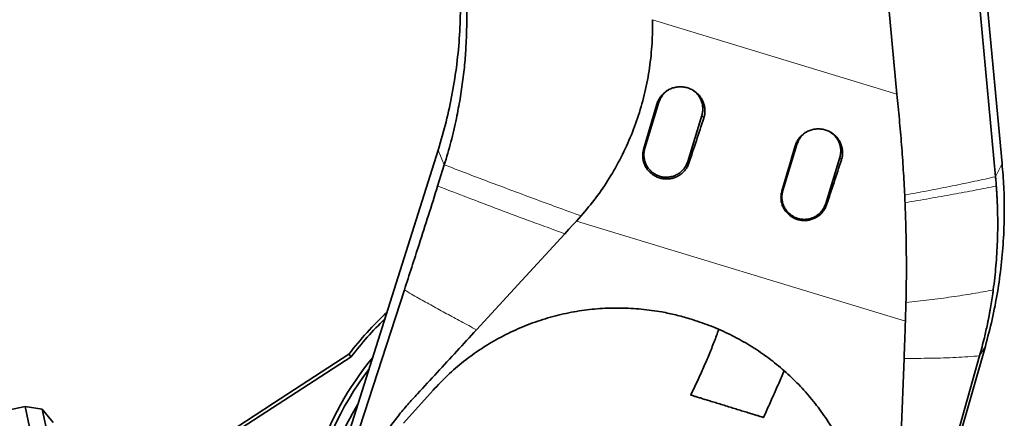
# Model space of a CAD drawing. Header units: millimetres. Extents: x 0 to 11920, y 0 to 8400.
# Tile 20 of 63: x 3141 to 3756, y 5813 to 6062. Entities that reach past the tile are written whole.
import ezdxf

# ---------------------------------------------------------------- set-up
doc = ezdxf.new("R2010")
doc.units = ezdxf.units.MM
doc.header["$LTSCALE"] = 20
doc.styles.add('SLDTEXTSTYLE0', font='TXT', dxfattribs={"width": 0.605})
doc.dimstyles.new('SLDDIMSTYLE0', dxfattribs={"dimtxt": 70, "dimasz": 70, "dimexe": 0, "dimexo": 0.0625, "dimgap": 17.5, "dimtad": 1, "dimdec": 1, "dimrnd": 1e-09, "dimzin": 12, "dimdsep": 46, "dimtxsty": 'SLDTEXTSTYLE0', "dimsah": 1, "dimcen": 0.09, "dimadec": 0, "dimazin": 3, "dimtfac": 1, "dimtofl": 0, "dimtmove": 0, "dimatfit": 3, "dimfxl": 1, "dimfrac": 2, "dimtolj": 1, "dimtzin": 12, "dimarcsym": 0})
doc.dimstyles.new('SLDDIMSTYLE2', dxfattribs={"dimtxt": 70, "dimasz": 70, "dimexe": 0, "dimexo": 0.0625, "dimgap": 17.5, "dimtad": 1, "dimdec": 0, "dimrnd": 1e-09, "dimzin": 12, "dimdsep": 46, "dimtxsty": 'SLDTEXTSTYLE0', "dimsah": 1, "dimcen": 0.09, "dimadec": 0, "dimazin": 3, "dimtfac": 1, "dimtofl": 0, "dimtmove": 0, "dimatfit": 3, "dimfxl": 1, "dimfrac": 2, "dimtolj": 1, "dimtzin": 12, "dimarcsym": 0})

# ---------------------------------------------------------------- blocks, each defined once
blk = doc.blocks.new('_D_10')
at = {"color": 7, "linetype": 'Continuous', "lineweight": 0}
for p, q in [((3510.71, 6860.22), (2427, 6860.22)), ((2457, 6860.22), (2457, 5725.22)), ((3510.71, 5725.22), (2427, 5725.22))]:
    blk.add_line(p, q, dxfattribs=at)
at = {"color": 7, "linetype": 'Continuous', "lineweight": 18}
for points in [[(2457, 6860.22), (2447, 6790.22), (2467, 6790.22)], [(2457, 5725.22), (2467, 5795.22), (2447, 5795.22)]]:
    blk.add_solid(points, dxfattribs=at)
at = {"color": 7, "linetype": 'Continuous', "lineweight": 18, "insert": (2366.76, 6185.78), "char_height": 70, "attachment_point": 1, "rotation": 90, "style": 'SLDTEXTSTYLE0'}
blk.add_mtext('1135', dxfattribs=at)
blk = doc.blocks.new('_D_12')
at = {"color": 7, "linetype": 'Continuous', "lineweight": 0}
for p, q in [((3304.71, 7245.62), (2287, 7245.62)), ((2317, 7245.62), (2317, 4945.22)), ((3395.97, 4945.22), (2287, 4945.22))]:
    blk.add_line(p, q, dxfattribs=at)
at = {"color": 7, "linetype": 'Continuous', "lineweight": 18}
for points in [[(2317, 7245.62), (2307, 7175.62), (2327, 7175.62)], [(2317, 4945.22), (2327, 5015.22), (2307, 5015.22)]]:
    blk.add_solid(points, dxfattribs=at)
at = {"color": 7, "linetype": 'Continuous', "lineweight": 18, "insert": (2226.76, 5988.47), "char_height": 70, "attachment_point": 1, "rotation": 90, "style": 'SLDTEXTSTYLE0'}
blk.add_mtext('2300', dxfattribs=at)

msp = doc.modelspace()

# ---------------------------------------------------------------- linework, layer by layer
at = {"color": 7, "linetype": 'Continuous', "lineweight": 35}
for p, q in [((3750.16, 5963.75), (3692.45, 6583.38)), ((3714.49, 6393.22), (3754.24, 5972.02)), ((3540.16, 6010.24), (3531.38, 5981.55)), ((3558.16, 5973.36), (3566.93, 6002.05)), ((3626.22, 5983.92), (3617.45, 5955.23)), ((3342.94, 5792.3), (3402.37, 5980.33)), ((3406.27, 5971.23), (3402.1, 5957.96)), ((3644.23, 5947.05), (3653, 5975.74)), ((3488.66, 5936.09), (3491.58, 5939.31)), ((3381.35, 5893.11), (3342.36, 5773.47)), ((3694.27, 5885.19), (3693.92, 5873.54)), ((3746.41, 5878.52), (3745.69, 5874.78)), ((3559.34, 5875.14), (3561.12, 5874.6)), ((3743.79, 5858.1), (3691.7, 5674.89)), ((3348.25, 5851.44), (3275.94, 5804.49)), ((3299.71, 5822.43), (3346.8, 5852.99)), ((3346.8, 5852.99), (3348.25, 5851.44)), ((3689.17, 5670.55), (3740.23, 5851.97)), ((3380.78, 5809.97), (3399.31, 5830.6)), ((3144.79, 5820.39), (2933.78, 5775.53)), ((3155.41, 5818.71), (3144.79, 5820.39)), ((3144.79, 5820.39), (3215.49, 5487.82)), ((3162.18, 5810.35), (3155.41, 5818.71)), ((3155.41, 5818.71), (3224.5, 5493.67)), ((3276.77, 5807.53), (3299.71, 5822.43))]:
    msp.add_line(p, q, dxfattribs=at)
at = {"color": 8, "linetype": 'Continuous', "lineweight": 18}
for p, q in [((3536.11, 6061.78), (3688.67, 6015.29)), ((3538.92, 6009.12), (3540.16, 6010.24)), ((3568.11, 6000.26), (3566.93, 6002.05)), ((3625.17, 5982.96), (3626.22, 5983.92)), ((3406.27, 5971.23), (3402.37, 5980.33)), ((3530.62, 5980.85), (3531.38, 5981.55)), ((3558.87, 5972.28), (3558.16, 5973.36)), ((3654, 5974.21), (3653, 5975.74)), ((3750.16, 5963.75), (3754.24, 5972.02)), ((3616.86, 5954.7), (3617.45, 5955.23)), ((3644.76, 5946.23), (3644.23, 5947.05)), ((3693.92, 5873.54), (3488.66, 5936.09)), ((3740.23, 5851.97), (3743.79, 5858.1))]:
    msp.add_line(p, q, dxfattribs=at)
at = {"color": 7, "linetype": 'Continuous', "lineweight": 35, "flags": 128}
for points in [[(3688.67, 6015.29), (3680.37, 6103.04), (3672.08, 6190.79), (3654.08, 6381.25), (3636.11, 6571.47)], [(3481.39, 5928.18), (3483.95, 5930.97), (3486.51, 5933.75), (3488.66, 5936.09)], [(3426.32, 5868.29), (3440.46, 5883.66), (3454.59, 5899.04), (3481.39, 5928.18)]]:
    msp.add_lwpolyline(points, dxfattribs=at)
at = {"color": 7, "linetype": 'Continuous', "lineweight": 35}
for radius, start, end in [(211, 133.15812, 142.73073), (208.9, 134.19889, 142.83047), (198.14, 140.68178, 161.265), (195.42, 142.7779, 168.49058), (189.02, 149.22654, 165.78096)]:
    msp.add_arc((3514.71, 5725.22), radius, start, end, dxfattribs=at)
for centre, ratio, start_param, end_param in [((3599.94, 6090.77), 0.058222, 1.731357, 1.781321), ((3529.54, 6112.22), 0.117537, 4.502087, 4.552049), ((3686.15, 6064.5), 0.058222, 1.731149, 1.781112), ((3615.39, 6086.06), 0.117537, 4.502297, 4.552257)]:
    msp.add_ellipse(centre, major_axis=(175.43, 573.78), ratio=ratio, start_param=start_param, end_param=end_param, dxfattribs=at)
for points, knots in [([(3402.36, 5980.33), (3404.11, 5986.2), (3407.59, 5997.94), (3411.44, 6015.91), (3414.25, 6034.06), (3415.94, 6052.36), (3416.41, 6068.26), (3416.19, 6081.69), (3415.74, 6088.99), (3415.51, 6092.64)], [0, 0, 0, 0, 0.161402, 0.322827, 0.48427, 0.645726, 0.807187, 0.903594, 1, 1, 1, 1]), ([(3419.47, 6085.28), (3419.83, 6079.15), (3420.56, 6066.89), (3420.17, 6054.61), (3419.97, 6048.47)], [0, 0, 0, 0, 0.500019, 1, 1, 1, 1]), ([(3491.58, 5939.31), (3494.72, 5943.04), (3501.02, 5950.51), (3509.35, 5962.82), (3516.79, 5975.94), (3523.08, 5989.7), (3528.18, 6003.89), (3532.07, 6018.51), (3534.31, 6031.09), (3535.45, 6041.38), (3536.13, 6050.76), (3536.12, 6057.58), (3536.11, 6061.78)], [0, 0, 0, 0, 0.11129, 0.223327, 0.337766, 0.453056, 0.564355, 0.676474, 0.791197, 0.848964, 0.906845, 1, 1, 1, 1]), ([(3419.97, 6048.47), (3419.74, 6044.49), (3419.28, 6036.48), (3417.97, 6024.44), (3416.22, 6012.29), (3414.63, 6004.22), (3413.82, 6000.15)], [0, 0, 0, 0, 0.2451451, 0.4935876, 0.7452584, 1, 1, 1, 1]), ([(3538.92, 6009.12), (3539.2, 6009.9), (3539.75, 6011.5), (3541.08, 6013.66), (3542.75, 6015.6), (3544.71, 6017.22), (3546.94, 6018.51), (3549.34, 6019.41), (3551.89, 6019.9), (3554.47, 6019.96), (3557.05, 6019.59), (3559.51, 6018.8), (3561.82, 6017.6), (3563.87, 6016.05), (3565.65, 6014.16), (3567.06, 6012.04), (3568.1, 6009.69), (3568.72, 6007.23), (3568.9, 6004.69), (3568.7, 6002.35), (3568.29, 6000.89), (3568.11, 6000.26)], [0, 0, 0, 0, 0.0523153, 0.1061503, 0.1584648, 0.2122889, 0.264737, 0.3186928, 0.3713653, 0.4255565, 0.4783881, 0.5327539, 0.5855388, 0.639864, 0.6924606, 0.7465968, 0.7989464, 0.8528285, 0.9049444, 0.9585747, 1, 1, 1, 1]), ([(3546.15, 6017.98), (3545.75, 6017.73), (3544.66, 6017.06), (3543.17, 6015.63), (3541.71, 6013.75), (3540.73, 6011.92), (3540.31, 6010.7), (3540.16, 6010.24)], [0, 0, 0, 0, 0.1423959, 0.3814592, 0.6138092, 0.8529029, 1, 1, 1, 1]), ([(3566.93, 6002.05), (3567.12, 6002.8), (3567.51, 6004.33), (3567.6, 6006.69), (3567.31, 6009.05), (3566.62, 6011.31), (3565.57, 6013.45), (3564.17, 6015.34), (3562.64, 6016.89), (3561.5, 6017.62), (3561.01, 6017.94)], [0, 0, 0, 0, 0.127572, 0.258844, 0.386416, 0.51769, 0.645223, 0.776452, 0.904, 1, 1, 1, 1]), ([(3688.67, 6015.29), (3689.17, 6010.03), (3690.16, 5999.51), (3691.55, 5983.76), (3692.68, 5968), (3693.21, 5957.53), (3693.48, 5952.29)], [0, 0, 0, 0, 0.249608, 0.499349, 0.74957, 1, 1, 1, 1]), ([(3413.82, 6000.15), (3412.74, 5995.29), (3410.58, 5985.56), (3407.71, 5976.01), (3406.27, 5971.23)], [0, 0, 0, 0, 0.499527, 1, 1, 1, 1]), ([(3625.17, 5982.96), (3625.44, 5983.75), (3625.99, 5985.32), (3627.31, 5987.47), (3628.96, 5989.38), (3630.9, 5990.99), (3633.1, 5992.25), (3635.48, 5993.14), (3637.99, 5993.61), (3640.55, 5993.67), (3643.08, 5993.3), (3645.52, 5992.52), (3647.79, 5991.33), (3649.83, 5989.8), (3651.57, 5987.94), (3652.98, 5985.83), (3653.99, 5983.51), (3654.61, 5981.07), (3654.78, 5978.58), (3654.58, 5976.26), (3654.18, 5974.84), (3654, 5974.21)], [0, 0, 0, 0, 0.0530763, 0.1061536, 0.1592241, 0.2122958, 0.2654991, 0.3187028, 0.3721381, 0.4255738, 0.479177, 0.5327801, 0.5863395, 0.6398973, 0.6932657, 0.7466327, 0.7997481, 0.8528632, 0.9057342, 0.9586054, 1, 1, 1, 1]), ([(3632.19, 5991.65), (3631.8, 5991.4), (3630.72, 5990.74), (3629.24, 5989.32), (3627.78, 5987.44), (3626.8, 5985.61), (3626.38, 5984.39), (3626.22, 5983.92)], [0, 0, 0, 0, 0.1397719, 0.3795667, 0.6126276, 0.8524529, 1, 1, 1, 1]), ([(3630.39, 5990.3), (3630.28, 5990.23), (3629.17, 5989.45), (3627.59, 5987.3), (3626.68, 5985.05), (3626.22, 5983.92)], [0, 0, 0, 0, 0.052535, 0.526267, 1, 1, 1, 1]), ([(3653, 5975.74), (3653.19, 5976.49), (3653.58, 5978.02), (3653.66, 5980.38), (3653.37, 5982.74), (3652.69, 5985), (3651.63, 5987.13), (3650.24, 5989.03), (3648.7, 5990.58), (3647.55, 5991.32), (3647.06, 5991.64)], [0, 0, 0, 0, 0.127433, 0.258563, 0.385997, 0.517128, 0.644522, 0.775609, 0.903019, 1, 1, 1, 1]), ([(3653, 5975.74), (3653.27, 5976.93), (3653.8, 5979.32), (3653.4, 5983.02), (3652.11, 5986.47), (3650.04, 5989.47), (3648.12, 5990.88), (3647.19, 5991.57)], [0, 0, 0, 0, 0.202333, 0.404665, 0.606998, 0.809331, 1, 1, 1, 1]), ([(3558.87, 5972.28), (3558.57, 5971.51), (3557.98, 5969.99), (3556.61, 5967.94), (3554.92, 5966.13), (3552.95, 5964.63), (3550.74, 5963.48), (3548.36, 5962.7), (3545.87, 5962.34), (3543.36, 5962.38), (3540.89, 5962.85), (3538.54, 5963.7), (3536.38, 5964.93), (3534.45, 5966.48), (3532.83, 5968.33), (3531.53, 5970.41), (3530.62, 5972.68), (3530.09, 5975.06), (3530, 5977.5), (3530.23, 5979.44), (3530.53, 5980.54), (3530.62, 5980.85)], [0, 0, 0, 0, 0.054568, 0.109139, 0.1637, 0.218263, 0.272981, 0.327698, 0.382341, 0.436981, 0.491347, 0.545713, 0.599777, 0.653842, 0.707777, 0.761712, 0.815743, 0.869775, 0.92401, 0.978246, 1, 1, 1, 1]), ([(3531.38, 5981.55), (3531.19, 5980.79), (3530.81, 5979.27), (3530.72, 5976.9), (3531.01, 5974.54), (3531.69, 5972.28), (3532.75, 5970.15), (3534.14, 5968.25), (3535.84, 5966.58), (3537.79, 5965.24), (3539.95, 5964.24), (3542.22, 5963.62), (3544.59, 5963.39), (3546.94, 5963.56), (3549.26, 5964.12), (3551.42, 5965.06), (3553.42, 5966.36), (3555.15, 5967.96), (3556.6, 5969.84), (3557.59, 5971.67), (3558, 5972.89), (3558.16, 5973.36)], [0, 0, 0, 0, 0.0529193, 0.1073729, 0.1602924, 0.2147467, 0.2676598, 0.3221063, 0.3750258, 0.4294793, 0.482422, 0.5369016, 0.5898226, 0.6442783, 0.697191, 0.7516368, 0.804568, 0.8590346, 0.9119715, 0.9664448, 1, 1, 1, 1]), ([(3754.24, 5972.02), (3754.63, 5967.18), (3755.42, 5957.48), (3755.74, 5942.03), (3755.3, 5925.71), (3753.87, 5908.59), (3751.49, 5891.57), (3748.23, 5874.7), (3745.27, 5863.63), (3743.79, 5858.1)], [0, 0, 0, 0, 0.1267967, 0.2535961, 0.4028951, 0.5521898, 0.7014751, 0.8507465, 1, 1, 1, 1]), ([(3750.64, 5957.96), (3750.56, 5959.04), (3750.41, 5960.97), (3750.24, 5962.9), (3750.16, 5963.75)], [0, 0, 0, 0, 0.559999, 1, 1, 1, 1]), ([(3402.1, 5957.96), (3400.18, 5951.86), (3396.33, 5939.66), (3390.94, 5922.77), (3385.94, 5907.24), (3382.88, 5897.82), (3381.35, 5893.11)], [0, 0, 0, 0, 0.2797681, 0.5598309, 0.7799477, 1, 1, 1, 1]), ([(3644.76, 5946.23), (3644.47, 5945.49), (3643.89, 5944), (3642.55, 5941.98), (3640.9, 5940.2), (3638.96, 5938.71), (3636.78, 5937.56), (3634.43, 5936.79), (3631.98, 5936.42), (3629.5, 5936.46), (3627.06, 5936.91), (3624.74, 5937.74), (3622.59, 5938.95), (3620.69, 5940.47), (3619.07, 5942.29), (3617.79, 5944.35), (3616.88, 5946.58), (3616.35, 5948.93), (3616.25, 5951.34), (3616.48, 5953.27), (3616.77, 5954.37), (3616.86, 5954.7)], [0, 0, 0, 0, 0.054033, 0.108068, 0.16261, 0.217151, 0.271866, 0.326579, 0.381225, 0.43587, 0.490248, 0.544625, 0.598697, 0.652769, 0.706707, 0.760646, 0.814674, 0.868703, 0.922931, 0.977159, 1, 1, 1, 1]), ([(3617.45, 5955.23), (3617.18, 5954.04), (3616.65, 5951.65), (3617.05, 5947.95), (3618.33, 5944.49), (3620.48, 5941.48), (3623.34, 5939.13), (3626.7, 5937.6), (3630.35, 5936.99), (3634.03, 5937.34), (3637.49, 5938.64), (3640.49, 5940.79), (3642.89, 5943.62), (3643.78, 5945.91), (3644.23, 5947.05)], [0, 0, 0, 0, 0.083333, 0.166667, 0.25, 0.333333, 0.416667, 0.5, 0.583333, 0.666667, 0.75, 0.833333, 0.916667, 1, 1, 1, 1]), ([(3617.45, 5955.23), (3617.26, 5954.45), (3616.86, 5952.86), (3616.79, 5950.43), (3617.12, 5948.04), (3617.83, 5945.79), (3618.92, 5943.68), (3620.33, 5941.79), (3622.06, 5940.15), (3624.02, 5938.84), (3626.19, 5937.86), (3628.48, 5937.27), (3630.85, 5937.07), (3633.2, 5937.27), (3635.5, 5937.87), (3637.66, 5938.83), (3639.63, 5940.16), (3641.35, 5941.78), (3642.77, 5943.69), (3643.7, 5945.48), (3644.09, 5946.64), (3644.23, 5947.05)], [0, 0, 0, 0, 0.054946, 0.111616, 0.164551, 0.219022, 0.271938, 0.326388, 0.379304, 0.433754, 0.486694, 0.541172, 0.594099, 0.648563, 0.701475, 0.755921, 0.808846, 0.863305, 0.916248, 0.970727, 1, 1, 1, 1]), ([(3693.48, 5952.29), (3693.5, 5951.81), (3693.55, 5950.85), (3693.62, 5949.29), (3693.66, 5948.2), (3693.69, 5947.59)], [0, 0, 0, 0, 0.305021, 0.610042, 1, 1, 1, 1]), ([(3751.31, 5923.37), (3751.38, 5925.73), (3751.51, 5930), (3751.52, 5935.76), (3751.47, 5940.12), (3751.39, 5943.52), (3751.29, 5946.41), (3751.17, 5949.29), (3751.02, 5952.18), (3750.85, 5955.07), (3750.71, 5957), (3750.64, 5957.96)], [0, 0, 0, 0, 0.205273, 0.371921, 0.499992, 0.583264, 0.666555, 0.749868, 0.83321, 0.916586, 1, 1, 1, 1]), ([(3693.69, 5947.59), (3693.89, 5942.2), (3694.29, 5931.43), (3694.53, 5915.65), (3694.56, 5900.22), (3694.37, 5890.2), (3694.27, 5885.19)], [0, 0, 0, 0, 0.25661, 0.513221, 0.756507, 1, 1, 1, 1]), ([(3751.31, 5923.37), (3751.07, 5918.29), (3750.58, 5908.13), (3749.36, 5898.12), (3748.74, 5893.11)], [0, 0, 0, 0, 0.4997758, 1, 1, 1, 1]), ([(3746.41, 5878.52), (3746.46, 5878.79), (3746.6, 5879.55), (3747.04, 5881.97), (3747.67, 5885.75), (3748.3, 5889.86), (3748.63, 5892.3), (3748.74, 5893.11)], [0, 0, 0, 0, 0.055393, 0.157175, 0.500008, 0.83325, 1, 1, 1, 1]), ([(3399.31, 5830.6), (3402.29, 5833.75), (3408.25, 5840.06), (3418.22, 5848.57), (3428.84, 5856.31), (3440.13, 5863.12), (3452.03, 5868.96), (3464.46, 5873.78), (3477.3, 5877.55), (3490.27, 5880.17), (3503.27, 5881.63), (3516.21, 5882), (3529.15, 5881.31), (3540.67, 5879.71), (3550.74, 5877.6), (3556.47, 5875.96), (3559.34, 5875.14)], [0, 0, 0, 0, 0.075763, 0.151792, 0.227809, 0.303557, 0.379451, 0.455638, 0.531813, 0.607691, 0.680469, 0.753525, 0.826576, 0.899348, 0.949674, 1, 1, 1, 1]), ([(3561.12, 5874.6), (3565.11, 5873.27), (3573.11, 5870.62), (3584.63, 5865.42), (3595.71, 5859.4), (3606.21, 5852.51), (3616.08, 5844.8), (3625.27, 5836.34), (3633.73, 5827.21), (3641.46, 5817.4), (3648.39, 5806.94), (3654.47, 5795.89), (3659.63, 5784.43), (3663.9, 5772.46), (3667.19, 5760.03), (3669.43, 5747.2), (3670.67, 5734.25), (3670.58, 5725.62), (3670.54, 5721.31)], [0, 0, 0, 0, 0.060936, 0.122094, 0.183256, 0.244198, 0.305067, 0.366144, 0.427228, 0.488108, 0.550527, 0.613151, 0.675783, 0.738213, 0.803548, 0.869099, 0.934657, 1, 1, 1, 1]), ([(3693.92, 5873.54), (3693.82, 5870.57), (3693.55, 5862.85), (3693.25, 5855.14), (3693.07, 5850.38)], [0, 0, 0, 0, 0.38428, 1, 1, 1, 1]), ([(3740.23, 5851.97), (3741.25, 5855.75), (3743.02, 5862.32), (3744.65, 5869.68), (3745.42, 5873.43), (3745.62, 5874.42), (3745.67, 5874.69), (3745.69, 5874.77), (3745.69, 5874.78)], [0, 0, 0, 0, 0.499963, 0.869286, 0.964463, 0.989686, 0.998819, 1, 1, 1, 1]), ([(3349.95, 5763.39), (3351.56, 5767.91), (3354.8, 5776.93), (3361.18, 5790.03), (3368.7, 5802.69), (3376.26, 5813.2), (3383.38, 5821.6), (3391.57, 5830.48), (3405.88, 5846.04), (3418.15, 5859.39), (3426.32, 5868.29)], [0, 0, 0, 0, 0.110539, 0.221079, 0.33484, 0.448601, 0.517448, 0.586322, 0.724218, 1, 1, 1, 1]), ([(3577.51, 5868.42), (3576.56, 5865.88), (3574.61, 5860.65), (3571.44, 5852.77), (3568.02, 5844.7), (3564.28, 5836.45), (3561.58, 5830.71), (3560.07, 5827.72), (3559.99, 5827.55)], [0, 0, 0, 0, 0.1814388, 0.3732379, 0.5696657, 0.7711321, 0.9874109, 1, 1, 1, 1]), ([(3693.07, 5850.38), (3692.05, 5822.46), (3690.39, 5777.1), (3688.45, 5727.39), (3687.62, 5701.23), (3686.55, 5688.12), (3684.31, 5675.1), (3681.96, 5666.57), (3680.79, 5662.31)], [0, 0, 0, 0, 0.443849, 0.720851, 0.790171, 0.859432, 0.929715, 1, 1, 1, 1]), ([(3605.42, 5813.53), (3606.04, 5814.9), (3607.86, 5818.98), (3610.87, 5825.74), (3614.44, 5833.78), (3616.91, 5839.36), (3618.19, 5842.27), (3618.3, 5842.52)], [0, 0, 0, 0, 0.143003, 0.424009, 0.700707, 0.974581, 1, 1, 1, 1]), ([(3560.06, 5827.52), (3560.04, 5827.53), (3559.95, 5827.55), (3560.49, 5827.39), (3561.69, 5827.01), (3563.54, 5826.45), (3565.94, 5825.7), (3568.76, 5824.84), (3571.96, 5823.85), (3575.37, 5822.8), (3578.99, 5821.68), (3582.66, 5820.55), (3586.37, 5819.41), (3589.98, 5818.3), (3593.44, 5817.23), (3596.63, 5816.25), (3599.49, 5815.37), (3601.87, 5814.63), (3603.74, 5814.06), (3604.92, 5813.69), (3605.46, 5813.53), (3605.37, 5813.55), (3605.35, 5813.56)], [0, 0, 0, 0, 0.017771, 0.074905, 0.129188, 0.185157, 0.237537, 0.291534, 0.34228, 0.394533, 0.444737, 0.496359, 0.547303, 0.599637, 0.652211, 0.706213, 0.760572, 0.816442, 0.871933, 0.929032, 0.984483, 1, 1, 1, 1])]:
    msp.add_open_spline(points, degree=3, knots=knots, dxfattribs=at)
at = {"color": 8, "linetype": 'Continuous', "lineweight": 18}
for points, knots in [([(3406.27, 5971.23), (3410.84, 5969.47), (3419.88, 5965.99), (3433.77, 5960.71), (3447.75, 5955.46), (3461.98, 5950.16), (3476.54, 5944.79), (3486.54, 5941.15), (3491.58, 5939.31)], [0, 0, 0, 0, 0.170922, 0.338149, 0.503511, 0.667145, 0.832075, 1, 1, 1, 1]), ([(3693.48, 5952.29), (3698.6, 5953.25), (3708.83, 5955.18), (3723.3, 5958.05), (3737.19, 5960.92), (3745.83, 5962.81), (3750.16, 5963.75)], [0, 0, 0, 0, 0.249193, 0.49782, 0.74855, 1, 1, 1, 1]), ([(3402.1, 5957.96), (3408.37, 5955.54), (3420.88, 5950.72), (3440.45, 5943.32), (3460.54, 5935.83), (3474.43, 5930.73), (3481.39, 5928.18)], [0, 0, 0, 0, 0.250855, 0.500297, 0.749593, 1, 1, 1, 1]), ([(3693.69, 5947.59), (3698.84, 5948.46), (3709.15, 5950.19), (3723.72, 5952.79), (3737.66, 5955.38), (3746.32, 5957.1), (3750.64, 5957.96)], [0, 0, 0, 0, 0.2500169, 0.4999881, 0.7499652, 1, 1, 1, 1]), ([(3381.35, 5893.11), (3384.28, 5891.42), (3390.03, 5888.11), (3398.82, 5883.16), (3407.66, 5878.29), (3416.79, 5873.34), (3423.1, 5869.99), (3426.32, 5868.29)], [0, 0, 0, 0, 0.206958, 0.404801, 0.599503, 0.796042, 1, 1, 1, 1]), ([(3694.27, 5885.19), (3699.17, 5885.75), (3708.95, 5886.86), (3722.84, 5888.76), (3736.2, 5890.82), (3744.55, 5892.34), (3748.74, 5893.11)], [0, 0, 0, 0, 0.2503539, 0.4997557, 0.7492783, 1, 1, 1, 1]), ([(3693.07, 5850.38), (3698.7, 5850.4), (3709.92, 5850.42), (3725.67, 5850.95), (3735.36, 5851.63), (3740.23, 5851.97)], [0, 0, 0, 0, 0.333668, 0.665649, 1, 1, 1, 1])]:
    msp.add_open_spline(points, degree=3, knots=knots, dxfattribs=at)

# ---------------------------------------------------------------- dimensions: what is measured, and where the dimension line sits
at = {"color": 7, "linetype": 'Continuous', "lineweight": 18}
for base, p1, p2, dimstyle, picture, middle in [((2317, 4945.22), (3308.71, 7245.62), (3399.97, 4945.22), 'SLDDIMSTYLE2', '_D_12', (2317, 6095.42)), ((2457, 5725.22), (3514.71, 6860.22), (3514.71, 5725.22), 'SLDDIMSTYLE0', '_D_10', (2457, 6292.72))]:
    dim = msp.add_linear_dim(base=base, p1=p1, p2=p2, angle=90, dimstyle=dimstyle, dxfattribs=at)
    dim.commit()
    dim.dimension.update_dxf_attribs({"geometry": picture, "text_midpoint": middle, "dimtype": 160})

doc.saveas('drawing.dxf')
